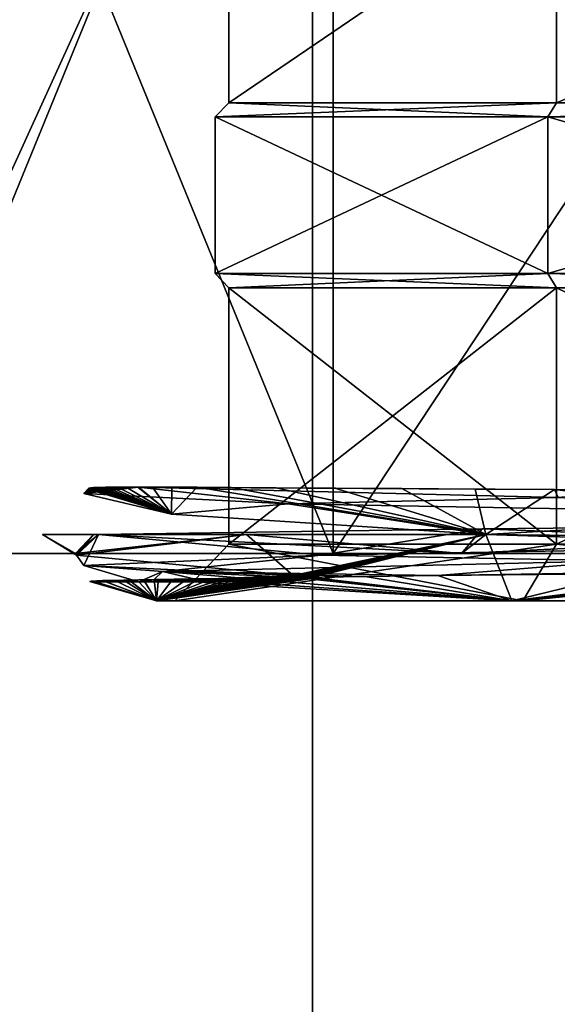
# Model space of a CAD drawing. Header units: millimetres. Extents: x -284 to 78, y 0 to 199.
# Tile 3 of 122: x -261.24 to -255.57, y 20.75 to 31.12. Entities that reach past the tile are written whole.
import ezdxf

# ---------------------------------------------------------------- set-up
doc = ezdxf.new("R2010")
doc.units = ezdxf.units.MM
doc.header["$LTSCALE"] = 65.185185
for name, color, linetype in [('364', 7, 'CONTINUOUS'), ('367', 7, 'CONTINUOUS'), ('371', 7, 'CONTINUOUS'), ('373', 7, 'CONTINUOUS'), ('378', 7, 'CONTINUOUS'), ('381', 7, 'CONTINUOUS'), ('385', 7, 'CONTINUOUS'), ('459', 7, 'CONTINUOUS'), ('460', 7, 'CONTINUOUS'), ('461', 7, 'CONTINUOUS'), ('462', 7, 'CONTINUOUS'), ('464', 7, 'CONTINUOUS'), ('466', 7, 'CONTINUOUS'), ('469', 7, 'CONTINUOUS'), ('470', 7, 'CONTINUOUS'), ('471', 7, 'CONTINUOUS')]:
    doc.layers.add(name, color=color, linetype=linetype)

msp = doc.modelspace()

# ---------------------------------------------------------------- linework, layer by layer
at = {"layer": '364', "linetype": 'CONTINUOUS'}
for points in [[(-258.2, 5.5, -32.481), (-273.688, 5.5, -23.688), (-266.75, 38.5, -29.012), (-258.2, 5.5, -32.481)], [(-272.635, 5.5, 24.696), (-256.778, 5.5, 32.807), (-266.75, 38.5, 29.012), (-272.635, 5.5, 24.696)], [(-250, 38.5, -33.5), (-258.2, 5.5, -32.481), (-266.75, 38.5, -29.012), (-250, 38.5, -33.5)], [(-266.75, 38.5, 29.012), (-256.778, 5.5, 32.807), (-250, 38.5, 33.5), (-266.75, 38.5, 29.012)], [(-240.394, 5.5, -32.093), (-258.2, 5.5, -32.481), (-250, 38.5, -33.5), (-240.394, 5.5, -32.093)], [(-256.778, 5.5, 32.807), (-239.006, 5.5, 31.645), (-250, 38.5, 33.5), (-256.778, 5.5, 32.807)]]:
    msp.add_3dface(points, dxfattribs=at)
at = {"layer": '367', "linetype": 'CONTINUOUS'}
for points in [[(-262.839, 25.5, -4.172), (-257.935, 25.5, -10.922), (-260.652, 25.5, -3.461), (-262.839, 25.5, -4.172)], [(-262.839, 25.5, 4.172), (-262.839, 25.5, -4.172), (-260.652, 25.5, -3.461), (-262.839, 25.5, 4.172)], [(-257.935, 25.5, 10.922), (-262.839, 25.5, 4.172), (-260.652, 25.5, 3.461), (-257.935, 25.5, 10.922)], [(-260.652, 25.5, 3.461), (-262.839, 25.5, 4.172), (-260.652, 25.5, -3.461), (-260.652, 25.5, 3.461)], [(-260.652, 25.5, -3.461), (-257.935, 25.5, -10.922), (-256.583, 25.5, -9.061), (-260.652, 25.5, -3.461)], [(-256.583, 25.5, 9.061), (-257.935, 25.5, 10.922), (-260.652, 25.5, 3.461), (-256.583, 25.5, 9.061)], [(-257.935, 25.5, -10.922), (-250, 25.5, -13.5), (-256.583, 25.5, -9.061), (-257.935, 25.5, -10.922)], [(-250, 25.5, 13.5), (-257.935, 25.5, 10.922), (-250, 25.5, 11.2), (-250, 25.5, 13.5)], [(-250, 25.5, 11.2), (-257.935, 25.5, 10.922), (-256.583, 25.5, 9.061), (-250, 25.5, 11.2)], [(-256.583, 25.5, -9.061), (-250, 25.5, -13.5), (-250, 25.5, -11.2), (-256.583, 25.5, -9.061)]]:
    msp.add_3dface(points, dxfattribs=at)
at = {"layer": '371', "linetype": 'CONTINUOUS'}
for points in [[(-260.562, 26.133, 0.32), (-259.639, 25.916, -4.834), (-260.519, 26.177, 0.292), (-260.562, 26.133, 0.32)], [(-260.519, 26.181, 0.109), (-259.639, 25.916, -4.834), (-260.518, 26.182, 0.051), (-260.519, 26.181, 0.109)], [(-260.519, 26.18, 0.162), (-259.639, 25.916, -4.834), (-260.519, 26.181, 0.109), (-260.519, 26.18, 0.162)], [(-260.519, 26.179, 0.209), (-259.639, 25.916, -4.834), (-260.519, 26.18, 0.162), (-260.519, 26.179, 0.209)], [(-260.519, 26.178, 0.252), (-259.639, 25.916, -4.834), (-260.519, 26.179, 0.209), (-260.519, 26.178, 0.252)], [(-260.519, 26.177, 0.292), (-259.639, 25.916, -4.834), (-260.519, 26.178, 0.252), (-260.519, 26.177, 0.292)], [(-260.518, 26.182, 0.051), (-259.639, 25.916, -4.834), (-260.517, 26.183, -0.013), (-260.518, 26.182, 0.051)], [(-260.517, 26.183, -0.013), (-259.639, 25.916, -4.834), (-260.515, 26.184, -0.084), (-260.517, 26.183, -0.013)], [(-260.515, 26.184, -0.084), (-259.639, 25.916, -4.834), (-260.513, 26.185, -0.162), (-260.515, 26.184, -0.084)], [(-260.513, 26.185, -0.162), (-259.639, 25.916, -4.834), (-260.51, 26.187, -0.249), (-260.513, 26.185, -0.162)], [(-260.51, 26.187, -0.249), (-259.639, 25.916, -4.834), (-260.507, 26.188, -0.345), (-260.51, 26.187, -0.249)], [(-260.507, 26.188, -0.345), (-259.639, 25.916, -4.834), (-260.501, 26.189, -0.451), (-260.507, 26.188, -0.345)], [(-260.501, 26.189, -0.451), (-259.639, 25.916, -4.834), (-260.494, 26.19, -0.569), (-260.501, 26.189, -0.451)], [(-260.494, 26.19, -0.569), (-259.639, 25.916, -4.834), (-260.485, 26.191, -0.7), (-260.494, 26.19, -0.569)], [(-260.485, 26.191, -0.7), (-259.639, 25.916, -4.834), (-260.473, 26.193, -0.846), (-260.485, 26.191, -0.7)], [(-260.473, 26.193, -0.846), (-259.639, 25.916, -4.834), (-260.458, 26.194, -1.008), (-260.473, 26.193, -0.846)], [(-260.458, 26.194, -1.008), (-259.639, 25.916, -4.834), (-260.438, 26.195, -1.188), (-260.458, 26.194, -1.008)], [(-260.438, 26.195, -1.188), (-259.639, 25.916, -4.834), (-260.412, 26.196, -1.389), (-260.438, 26.195, -1.188)], [(-260.412, 26.196, -1.389), (-259.639, 25.916, -4.834), (-260.378, 26.197, -1.613), (-260.412, 26.196, -1.389)], [(-260.378, 26.197, -1.613), (-259.639, 25.916, -4.834), (-260.335, 26.198, -1.864), (-260.378, 26.197, -1.613)], [(-260.335, 26.198, -1.864), (-259.639, 25.916, -4.834), (-260.28, 26.199, -2.146), (-260.335, 26.198, -1.864)], [(-260.28, 26.199, -2.146), (-259.639, 25.916, -4.834), (-260.208, 26.199, -2.461), (-260.28, 26.199, -2.146)], [(-260.208, 26.199, -2.461), (-259.639, 25.916, -4.834), (-260.116, 26.2, -2.816), (-260.208, 26.199, -2.461)], [(-260.116, 26.2, -2.816), (-259.639, 25.916, -4.834), (-259.996, 26.2, -3.215), (-260.116, 26.2, -2.816)], [(-259.996, 26.2, -3.215), (-259.639, 25.916, -4.834), (-259.986, 26.2, -3.244), (-259.996, 26.2, -3.215)], [(-259.986, 26.2, -3.244), (-259.639, 25.916, -4.834), (-259.84, 26.2, -3.665), (-259.986, 26.2, -3.244)], [(-259.84, 26.2, -3.665), (-259.639, 25.916, -4.834), (-259.636, 26.199, -4.173), (-259.84, 26.2, -3.665)], [(-259.636, 26.199, -4.173), (-259.639, 25.916, -4.834), (-259.368, 26.198, -4.748), (-259.636, 26.199, -4.173)], [(-259.639, 25.916, -4.834), (-256.327, 25.7, -8.998), (-259.368, 26.198, -4.748), (-259.639, 25.916, -4.834)], [(-259.368, 26.198, -4.748), (-256.327, 25.7, -8.998), (-259.012, 26.196, -5.396), (-259.368, 26.198, -4.748)], [(-259.012, 26.196, -5.396), (-256.327, 25.7, -8.998), (-258.535, 26.193, -6.128), (-259.012, 26.196, -5.396)], [(-258.535, 26.193, -6.128), (-256.327, 25.7, -8.998), (-257.92, 26.189, -6.91), (-258.535, 26.193, -6.128)], [(-257.92, 26.189, -6.91), (-256.327, 25.7, -8.998), (-257.213, 26.184, -7.652), (-257.92, 26.189, -6.91)], [(-257.213, 26.184, -7.652), (-256.327, 25.7, -8.998), (-256.439, 26.179, -8.321), (-257.213, 26.184, -7.652)], [(-256.439, 26.179, -8.321), (-256.327, 25.7, -8.998), (-255.603, 26.173, -8.912), (-256.439, 26.179, -8.321)], [(-256.327, 25.7, -8.998), (-250, 25.5, -11.2), (-255.603, 26.173, -8.912), (-256.327, 25.7, -8.998)], [(-255.603, 26.173, -8.912), (-250, 25.5, -11.2), (-254.714, 26.166, -9.42), (-255.603, 26.173, -8.912)], [(-256.367, 25.76, 8.896), (-256.583, 25.5, 9.061), (-260.408, 25.7, 3.561), (-256.367, 25.76, 8.896)], [(-250, 25.5, 11.2), (-256.583, 25.5, 9.061), (-250, 25.821, 10.879), (-250, 25.5, 11.2)], [(-250, 25.821, 10.879), (-256.583, 25.5, 9.061), (-256.367, 25.76, 8.896), (-250, 25.821, 10.879)], [(-260.652, 25.5, 3.461), (-260.652, 25.5, -3.461), (-261, 25.7, 0.085), (-260.652, 25.5, 3.461)], [(-260.408, 25.7, 3.561), (-260.652, 25.5, 3.461), (-261, 25.7, 0.085), (-260.408, 25.7, 3.561)], [(-261, 25.7, 0.085), (-260.652, 25.5, -3.461), (-260.462, 25.7, -3.399), (-261, 25.7, 0.085)], [(-256.583, 25.5, 9.061), (-260.652, 25.5, 3.461), (-260.408, 25.7, 3.561), (-256.583, 25.5, 9.061)], [(-260.652, 25.5, -3.461), (-256.583, 25.5, -9.061), (-258.849, 25.7, -6.534), (-260.652, 25.5, -3.461)], [(-260.462, 25.7, -3.399), (-260.652, 25.5, -3.461), (-258.849, 25.7, -6.534), (-260.462, 25.7, -3.399)], [(-256.583, 25.5, -9.061), (-256.327, 25.7, -8.998), (-258.849, 25.7, -6.534), (-256.583, 25.5, -9.061)], [(-256.583, 25.5, -9.061), (-250, 25.5, -11.2), (-256.327, 25.7, -8.998), (-256.583, 25.5, -9.061)]]:
    msp.add_3dface(points, dxfattribs=at)
at = {"layer": '373', "linetype": 'CONTINUOUS'}
for points in [[(-257.935, 25.5, -10.922), (-262.839, 25.5, -4.172), (-257.935, 37.5, -10.922), (-257.935, 25.5, -10.922)], [(-257.935, 37.5, -10.922), (-262.839, 25.5, -4.172), (-262.839, 37.5, -4.172), (-257.935, 37.5, -10.922)], [(-262.839, 25.5, 4.172), (-257.935, 25.5, 10.922), (-262.839, 37.5, 4.172), (-262.839, 25.5, 4.172)], [(-262.839, 37.5, 4.172), (-257.935, 25.5, 10.922), (-257.935, 37.5, 10.922), (-262.839, 37.5, 4.172)], [(-250, 25.5, -13.5), (-257.935, 25.5, -10.922), (-250, 37.5, -13.5), (-250, 25.5, -13.5)], [(-250, 37.5, -13.5), (-257.935, 25.5, -10.922), (-257.935, 37.5, -10.922), (-250, 37.5, -13.5)], [(-257.935, 25.5, 10.922), (-250, 25.5, 13.5), (-257.935, 37.5, 10.922), (-257.935, 25.5, 10.922)], [(-257.935, 37.5, 10.922), (-250, 25.5, 13.5), (-250, 37.5, 13.5), (-257.935, 37.5, 10.922)]]:
    msp.add_3dface(points, dxfattribs=at)
at = {"layer": '378', "linetype": 'CONTINUOUS'}
for points in [[(-258.154, 5.5, 30.426), (-272.274, 5.5, 22.273), (-258.154, 36.5, 30.426), (-258.154, 5.5, 30.426)], [(-272.274, 5.5, 22.273), (-272.274, 36.5, 22.273), (-258.154, 36.5, 30.426), (-272.274, 5.5, 22.273)], [(-272.274, 5.5, -22.274), (-258.153, 5.5, -30.426), (-272.274, 36.5, -22.274), (-272.274, 5.5, -22.274)], [(-258.153, 5.5, -30.426), (-258.153, 36.5, -30.427), (-272.274, 36.5, -22.274), (-258.153, 5.5, -30.426)], [(-241.849, 5.5, 30.427), (-258.154, 5.5, 30.426), (-241.849, 36.5, 30.427), (-241.849, 5.5, 30.427)], [(-258.154, 5.5, 30.426), (-258.154, 36.5, 30.426), (-241.849, 36.5, 30.427), (-258.154, 5.5, 30.426)], [(-258.153, 5.5, -30.426), (-241.848, 5.5, -30.427), (-258.153, 36.5, -30.427), (-258.153, 5.5, -30.426)], [(-241.848, 5.5, -30.427), (-241.848, 36.5, -30.427), (-258.153, 36.5, -30.427), (-241.848, 5.5, -30.427)]]:
    msp.add_3dface(points, dxfattribs=at)
at = {"layer": '381', "linetype": 'CONTINUOUS'}
for points in [[(-259.796, 25, -3.183), (-256.054, 25, -8.333), (-259.606, 25, -3.121), (-259.796, 25, -3.183)], [(-259.796, 25, 3.183), (-259.796, 25, -3.183), (-259.606, 25, -3.121), (-259.796, 25, 3.183)], [(-256.054, 25, 8.333), (-259.796, 25, 3.183), (-259.606, 25, 3.121), (-256.054, 25, 8.333)], [(-259.606, 25, 3.121), (-259.796, 25, 3.183), (-259.606, 25, -3.121), (-259.606, 25, 3.121)], [(-259.606, 25, -3.121), (-256.054, 25, -8.333), (-255.937, 25, -8.171), (-259.606, 25, -3.121)], [(-255.937, 25, 8.171), (-256.054, 25, 8.333), (-259.606, 25, 3.121), (-255.937, 25, 8.171)], [(-250, 25, 10.3), (-256.054, 25, 8.333), (-250, 25, 10.1), (-250, 25, 10.3)], [(-256.054, 25, -8.333), (-250, 25, -10.3), (-255.937, 25, -8.171), (-256.054, 25, -8.333)], [(-250, 25, 10.1), (-256.054, 25, 8.333), (-255.937, 25, 8.171), (-250, 25, 10.1)], [(-255.937, 25, -8.171), (-250, 25, -10.3), (-250, 25, -10.1), (-255.937, 25, -8.171)]]:
    msp.add_3dface(points, dxfattribs=at)
at = {"layer": '385', "linetype": 'CONTINUOUS'}
for points in [[(-259.035, 28.3, 2.936), (-255.584, 28.3, 7.686), (-259.035, 25.6, 2.936), (-259.035, 28.3, 2.936)], [(-259.035, 25.6, 2.936), (-255.584, 28.3, 7.686), (-255.584, 25.6, 7.686), (-259.035, 25.6, 2.936)], [(-259.035, 28.3, -2.936), (-259.035, 28.3, 2.936), (-259.035, 25.6, -2.936), (-259.035, 28.3, -2.936)], [(-259.035, 25.6, -2.936), (-259.035, 28.3, 2.936), (-259.035, 25.6, 2.936), (-259.035, 25.6, -2.936)], [(-255.584, 28.3, -7.686), (-259.035, 28.3, -2.936), (-255.584, 25.6, -7.686), (-255.584, 28.3, -7.686)], [(-255.584, 25.6, -7.686), (-259.035, 28.3, -2.936), (-259.035, 25.6, -2.936), (-255.584, 25.6, -7.686)], [(-250, 25.6, -9.5), (-250, 28.3, -9.5), (-255.584, 28.3, -7.686), (-250, 25.6, -9.5)], [(-250, 25.6, -9.5), (-255.584, 28.3, -7.686), (-255.584, 25.6, -7.686), (-250, 25.6, -9.5)], [(-250, 28.3, 9.5), (-250, 25.6, 9.5), (-255.584, 25.6, 7.686), (-250, 28.3, 9.5)], [(-255.584, 28.3, 7.686), (-250, 28.3, 9.5), (-255.584, 25.6, 7.686), (-255.584, 28.3, 7.686)]]:
    msp.add_3dface(points, dxfattribs=at)
at = {"layer": '459', "linetype": 'CONTINUOUS'}
for points in [[(-259.035, 28.3, 2.936), (-259.035, 28.3, -2.936), (-259.178, 28.45, 2.982), (-259.035, 28.3, 2.936)], [(-255.672, 28.45, 7.807), (-259.035, 28.3, 2.936), (-259.178, 28.45, 2.982), (-255.672, 28.45, 7.807)], [(-259.035, 28.3, -2.936), (-255.584, 28.3, -7.686), (-259.178, 28.45, -2.982), (-259.035, 28.3, -2.936)], [(-259.178, 28.45, 2.982), (-259.035, 28.3, -2.936), (-259.178, 28.45, -2.982), (-259.178, 28.45, 2.982)], [(-259.178, 28.45, -2.982), (-255.584, 28.3, -7.686), (-255.672, 28.45, -7.807), (-259.178, 28.45, -2.982)], [(-255.584, 28.3, 7.686), (-259.035, 28.3, 2.936), (-255.672, 28.45, 7.807), (-255.584, 28.3, 7.686)], [(-255.584, 28.3, -7.686), (-250, 28.3, -9.5), (-255.672, 28.45, -7.807), (-255.584, 28.3, -7.686)], [(-250, 28.3, -9.5), (-250, 28.45, -9.65), (-255.672, 28.45, -7.807), (-250, 28.3, -9.5)], [(-250, 28.45, 9.65), (-255.584, 28.3, 7.686), (-255.672, 28.45, 7.807), (-250, 28.45, 9.65)], [(-250, 28.3, 9.5), (-255.584, 28.3, 7.686), (-250, 28.45, 9.65), (-250, 28.3, 9.5)]]:
    msp.add_3dface(points, dxfattribs=at)
at = {"layer": '460', "linetype": 'CONTINUOUS'}
for points in [[(-255.672, 28.45, 7.807), (-259.178, 28.45, 2.982), (-255.672, 30.1, 7.807), (-255.672, 28.45, 7.807)], [(-259.178, 28.45, 2.982), (-259.178, 28.45, -2.982), (-259.178, 30.1, 2.982), (-259.178, 28.45, 2.982)], [(-255.672, 30.1, 7.807), (-259.178, 28.45, 2.982), (-259.178, 30.1, 2.982), (-255.672, 30.1, 7.807)], [(-259.178, 28.45, -2.982), (-255.672, 28.45, -7.807), (-259.178, 30.1, -2.982), (-259.178, 28.45, -2.982)], [(-259.178, 30.1, 2.982), (-259.178, 28.45, -2.982), (-259.178, 30.1, -2.982), (-259.178, 30.1, 2.982)], [(-259.178, 30.1, -2.982), (-255.672, 28.45, -7.807), (-255.672, 30.1, -7.807), (-259.178, 30.1, -2.982)], [(-250, 28.45, -9.65), (-250, 30.1, -9.65), (-255.672, 30.1, -7.807), (-250, 28.45, -9.65)], [(-255.672, 28.45, -7.807), (-250, 28.45, -9.65), (-255.672, 30.1, -7.807), (-255.672, 28.45, -7.807)], [(-250, 30.1, 9.65), (-250, 28.45, 9.65), (-255.672, 28.45, 7.807), (-250, 30.1, 9.65)], [(-250, 30.1, 9.65), (-255.672, 28.45, 7.807), (-255.672, 30.1, 7.807), (-250, 30.1, 9.65)]]:
    msp.add_3dface(points, dxfattribs=at)
at = {"layer": '461', "linetype": 'CONTINUOUS'}
for points in [[(-255.672, 30.1, 7.807), (-259.178, 30.1, 2.982), (-255.584, 30.25, 7.686), (-255.672, 30.1, 7.807)], [(-259.178, 30.1, 2.982), (-259.178, 30.1, -2.982), (-259.035, 30.25, 2.936), (-259.178, 30.1, 2.982)], [(-255.584, 30.25, 7.686), (-259.178, 30.1, 2.982), (-259.035, 30.25, 2.936), (-255.584, 30.25, 7.686)], [(-259.178, 30.1, -2.982), (-255.672, 30.1, -7.807), (-259.035, 30.25, -2.936), (-259.178, 30.1, -2.982)], [(-259.035, 30.25, 2.936), (-259.178, 30.1, -2.982), (-259.035, 30.25, -2.936), (-259.035, 30.25, 2.936)], [(-259.035, 30.25, -2.936), (-255.672, 30.1, -7.807), (-255.584, 30.25, -7.686), (-259.035, 30.25, -2.936)], [(-255.672, 30.1, -7.807), (-250, 30.1, -9.65), (-255.584, 30.25, -7.686), (-255.672, 30.1, -7.807)], [(-250, 30.25, 9.5), (-250, 30.1, 9.65), (-255.672, 30.1, 7.807), (-250, 30.25, 9.5)], [(-250, 30.25, 9.5), (-255.672, 30.1, 7.807), (-255.584, 30.25, 7.686), (-250, 30.25, 9.5)], [(-250, 30.1, -9.65), (-250, 30.25, -9.5), (-255.584, 30.25, -7.686), (-250, 30.1, -9.65)]]:
    msp.add_3dface(points, dxfattribs=at)
at = {"layer": '462', "linetype": 'CONTINUOUS'}
for points in [[(-255.584, 30.25, 7.686), (-259.035, 30.25, 2.936), (-255.584, 32.6, 7.686), (-255.584, 30.25, 7.686)], [(-259.035, 30.25, 2.936), (-259.035, 30.25, -2.936), (-259.035, 32.6, 2.936), (-259.035, 30.25, 2.936)], [(-255.584, 32.6, 7.686), (-259.035, 30.25, 2.936), (-259.035, 32.6, 2.936), (-255.584, 32.6, 7.686)], [(-259.035, 30.25, -2.936), (-255.584, 30.25, -7.686), (-255.584, 32.6, -7.686), (-259.035, 30.25, -2.936)], [(-259.035, 32.6, 2.936), (-259.035, 30.25, -2.936), (-259.035, 32.6, -2.936), (-259.035, 32.6, 2.936)], [(-259.035, 32.6, -2.936), (-259.035, 30.25, -2.936), (-255.584, 32.6, -7.686), (-259.035, 32.6, -2.936)], [(-250, 30.25, -9.5), (-250, 32.6, -9.5), (-255.584, 32.6, -7.686), (-250, 30.25, -9.5)], [(-255.584, 30.25, -7.686), (-250, 30.25, -9.5), (-255.584, 32.6, -7.686), (-255.584, 30.25, -7.686)], [(-250, 32.6, 9.5), (-250, 30.25, 9.5), (-255.584, 30.25, 7.686), (-250, 32.6, 9.5)], [(-250, 32.6, 9.5), (-255.584, 30.25, 7.686), (-255.584, 32.6, 7.686), (-250, 32.6, 9.5)]]:
    msp.add_3dface(points, dxfattribs=at)
at = {"layer": '464', "linetype": 'CONTINUOUS'}
for points in [[(-260.408, 25.7, 3.561), (-261, 25.7, 0.085), (-260.64, 25.484, -1.753), (-260.408, 25.7, 3.561)], [(-261, 25.7, 0.085), (-260.462, 25.7, -3.399), (-260.64, 25.484, -1.753), (-261, 25.7, 0.085)], [(-260.462, 25.7, -3.399), (-258.849, 25.7, -6.534), (-260.64, 25.484, -1.753), (-260.462, 25.7, -3.399)], [(-260.64, 25.484, -1.753), (-258.849, 25.7, -6.534), (-258.357, 25.267, -6.467), (-260.64, 25.484, -1.753)], [(-258.849, 25.7, -6.534), (-256.327, 25.7, -8.998), (-258.357, 25.267, -6.467), (-258.849, 25.7, -6.534)], [(-258.357, 25.267, -6.467), (-256.327, 25.7, -8.998), (-258.334, 25.265, -6.493), (-258.357, 25.267, -6.467)], [(-258.334, 25.265, -6.493), (-256.327, 25.7, -8.998), (-258.314, 25.264, -6.517), (-258.334, 25.265, -6.493)], [(-258.314, 25.264, -6.517), (-256.327, 25.7, -8.998), (-258.296, 25.262, -6.538), (-258.314, 25.264, -6.517)], [(-258.296, 25.262, -6.538), (-256.327, 25.7, -8.998), (-258.279, 25.261, -6.557), (-258.296, 25.262, -6.538)], [(-258.279, 25.261, -6.557), (-256.327, 25.7, -8.998), (-258.264, 25.26, -6.574), (-258.279, 25.261, -6.557)], [(-258.264, 25.26, -6.574), (-256.327, 25.7, -8.998), (-258.25, 25.259, -6.59), (-258.264, 25.26, -6.574)], [(-258.25, 25.259, -6.59), (-256.327, 25.7, -8.998), (-258.238, 25.258, -6.604), (-258.25, 25.259, -6.59)], [(-258.238, 25.258, -6.604), (-256.327, 25.7, -8.998), (-258.226, 25.257, -6.616), (-258.238, 25.258, -6.604)], [(-258.226, 25.257, -6.616), (-256.327, 25.7, -8.998), (-258.216, 25.256, -6.627), (-258.226, 25.257, -6.616)], [(-258.216, 25.256, -6.627), (-256.327, 25.7, -8.998), (-258.206, 25.254, -6.637), (-258.216, 25.256, -6.627)], [(-258.206, 25.254, -6.637), (-256.327, 25.7, -8.998), (-258.198, 25.253, -6.646), (-258.206, 25.254, -6.637)], [(-258.198, 25.253, -6.646), (-256.327, 25.7, -8.998), (-258.19, 25.253, -6.654), (-258.198, 25.253, -6.646)], [(-258.19, 25.253, -6.654), (-256.327, 25.7, -8.998), (-258.183, 25.252, -6.661), (-258.19, 25.253, -6.654)], [(-258.183, 25.252, -6.661), (-256.327, 25.7, -8.998), (-258.177, 25.251, -6.668), (-258.183, 25.252, -6.661)], [(-258.177, 25.251, -6.668), (-256.327, 25.7, -8.998), (-258.171, 25.25, -6.673), (-258.177, 25.251, -6.668)], [(-258.171, 25.25, -6.673), (-256.327, 25.7, -8.998), (-258.165, 25.249, -6.678), (-258.171, 25.25, -6.673)], [(-258.165, 25.249, -6.678), (-256.327, 25.7, -8.998), (-258.16, 25.247, -6.683), (-258.165, 25.249, -6.678)], [(-258.16, 25.247, -6.683), (-256.327, 25.7, -8.998), (-258.156, 25.246, -6.686), (-258.16, 25.247, -6.683)], [(-256.327, 25.7, -8.998), (-256.054, 25, -8.333), (-258.156, 25.246, -6.686), (-256.327, 25.7, -8.998)], [(-256.054, 25, -8.333), (-256.327, 25.7, -8.998), (-253.31, 25.67, -10.459), (-256.054, 25, -8.333)], [(-250, 25.64, -10.94), (-256.054, 25, -8.333), (-253.31, 25.67, -10.459), (-250, 25.64, -10.94)], [(-250, 25, -10.3), (-256.054, 25, -8.333), (-250, 25.64, -10.94), (-250, 25, -10.3)], [(-260.486, 25.21, 0.704), (-259.796, 25, 3.183), (-260.368, 25.215, 1.751), (-260.486, 25.21, 0.704)], [(-260.368, 25.215, 1.751), (-259.796, 25, 3.183), (-260.146, 25.22, 2.779), (-260.368, 25.215, 1.751)], [(-260.146, 25.22, 2.779), (-259.796, 25, 3.183), (-259.824, 25.226, 3.781), (-260.146, 25.22, 2.779)], [(-259.824, 25.226, 3.781), (-256.054, 25, 8.333), (-259.403, 25.233, 4.746), (-259.824, 25.226, 3.781)], [(-259.796, 25, 3.183), (-256.054, 25, 8.333), (-259.824, 25.226, 3.781), (-259.796, 25, 3.183)], [(-256.054, 25, -8.333), (-259.796, 25, -3.183), (-258.197, 25.232, -6.614), (-256.054, 25, -8.333)], [(-258.197, 25.232, -6.614), (-259.796, 25, -3.183), (-258.205, 25.231, -6.602), (-258.197, 25.232, -6.614)], [(-258.205, 25.231, -6.602), (-259.796, 25, -3.183), (-258.215, 25.231, -6.589), (-258.205, 25.231, -6.602)], [(-258.215, 25.231, -6.589), (-259.796, 25, -3.183), (-258.225, 25.23, -6.574), (-258.215, 25.231, -6.589)], [(-258.225, 25.23, -6.574), (-259.796, 25, -3.183), (-258.237, 25.229, -6.558), (-258.225, 25.23, -6.574)], [(-258.237, 25.229, -6.558), (-259.796, 25, -3.183), (-258.25, 25.228, -6.54), (-258.237, 25.229, -6.558)], [(-258.25, 25.228, -6.54), (-259.796, 25, -3.183), (-258.265, 25.227, -6.52), (-258.25, 25.228, -6.54)], [(-258.265, 25.227, -6.52), (-259.796, 25, -3.183), (-258.28, 25.226, -6.499), (-258.265, 25.227, -6.52)], [(-258.28, 25.226, -6.499), (-259.796, 25, -3.183), (-258.298, 25.225, -6.475), (-258.28, 25.226, -6.499)], [(-258.298, 25.225, -6.475), (-259.796, 25, -3.183), (-258.318, 25.224, -6.448), (-258.298, 25.225, -6.475)], [(-258.318, 25.224, -6.448), (-259.796, 25, -3.183), (-258.339, 25.223, -6.419), (-258.318, 25.224, -6.448)], [(-258.339, 25.223, -6.419), (-259.796, 25, -3.183), (-258.363, 25.222, -6.386), (-258.339, 25.223, -6.419)], [(-258.363, 25.222, -6.386), (-259.796, 25, -3.183), (-258.389, 25.221, -6.35), (-258.363, 25.222, -6.386)], [(-258.389, 25.221, -6.35), (-259.796, 25, -3.183), (-258.418, 25.22, -6.31), (-258.389, 25.221, -6.35)], [(-258.418, 25.22, -6.31), (-259.796, 25, -3.183), (-258.449, 25.219, -6.266), (-258.418, 25.22, -6.31)], [(-258.449, 25.219, -6.266), (-259.796, 25, -3.183), (-258.484, 25.218, -6.216), (-258.449, 25.219, -6.266)], [(-258.484, 25.218, -6.216), (-259.796, 25, -3.183), (-258.522, 25.217, -6.162), (-258.484, 25.218, -6.216)], [(-258.522, 25.217, -6.162), (-259.796, 25, -3.183), (-258.565, 25.215, -6.101), (-258.522, 25.217, -6.162)], [(-258.565, 25.215, -6.101), (-259.796, 25, -3.183), (-258.611, 25.214, -6.033), (-258.565, 25.215, -6.101)], [(-258.611, 25.214, -6.033), (-259.796, 25, -3.183), (-258.662, 25.213, -5.958), (-258.611, 25.214, -6.033)], [(-258.662, 25.213, -5.958), (-259.796, 25, -3.183), (-258.718, 25.212, -5.873), (-258.662, 25.213, -5.958)], [(-258.718, 25.212, -5.873), (-259.796, 25, -3.183), (-258.779, 25.211, -5.779), (-258.718, 25.212, -5.873)], [(-259.403, 25.233, 4.746), (-256.054, 25, 8.333), (-258.888, 25.241, 5.666), (-259.403, 25.233, 4.746)], [(-258.888, 25.241, 5.666), (-256.054, 25, 8.333), (-258.285, 25.249, 6.53), (-258.888, 25.241, 5.666)], [(-258.285, 25.249, 6.53), (-256.054, 25, 8.333), (-257.597, 25.257, 7.33), (-258.285, 25.249, 6.53)], [(-258.189, 25.233, -6.625), (-256.054, 25, -8.333), (-258.197, 25.232, -6.614), (-258.189, 25.233, -6.625)], [(-258.182, 25.234, -6.634), (-256.054, 25, -8.333), (-258.189, 25.233, -6.625), (-258.182, 25.234, -6.634)], [(-258.176, 25.235, -6.643), (-256.054, 25, -8.333), (-258.182, 25.234, -6.634), (-258.176, 25.235, -6.643)], [(-258.171, 25.236, -6.651), (-256.054, 25, -8.333), (-258.176, 25.235, -6.643), (-258.171, 25.236, -6.651)], [(-258.166, 25.236, -6.659), (-256.054, 25, -8.333), (-258.171, 25.236, -6.651), (-258.166, 25.236, -6.659)], [(-258.161, 25.237, -6.665), (-256.054, 25, -8.333), (-258.166, 25.236, -6.659), (-258.161, 25.237, -6.665)], [(-258.158, 25.238, -6.671), (-256.054, 25, -8.333), (-258.161, 25.237, -6.665), (-258.158, 25.238, -6.671)], [(-258.154, 25.239, -6.677), (-256.054, 25, -8.333), (-258.158, 25.238, -6.671), (-258.154, 25.239, -6.677)], [(-258.156, 25.246, -6.686), (-256.054, 25, -8.333), (-258.15, 25.242, -6.686), (-258.156, 25.246, -6.686)], [(-258.15, 25.242, -6.686), (-256.054, 25, -8.333), (-258.154, 25.239, -6.677), (-258.15, 25.242, -6.686)], [(-257.597, 25.257, 7.33), (-256.054, 25, 8.333), (-256.833, 25.267, 8.06), (-257.597, 25.257, 7.33)], [(-256.833, 25.267, 8.06), (-256.054, 25, 8.333), (-253.65, 25.301, 9.953), (-256.833, 25.267, 8.06)], [(-256.054, 25, 8.333), (-250, 25, 10.3), (-253.65, 25.301, 9.953), (-256.054, 25, 8.333)], [(-260.502, 25.206, -0.297), (-259.796, 25, 3.183), (-260.486, 25.21, 0.704), (-260.502, 25.206, -0.297)], [(-260.44, 25.203, -1.153), (-259.796, 25, 3.183), (-260.502, 25.206, -0.297), (-260.44, 25.203, -1.153)], [(-260.333, 25.201, -1.872), (-259.796, 25, 3.183), (-260.44, 25.203, -1.153), (-260.333, 25.201, -1.872)], [(-260.204, 25.201, -2.479), (-259.796, 25, 3.183), (-260.333, 25.201, -1.872), (-260.204, 25.201, -2.479)], [(-260.064, 25.2, -2.996), (-259.796, 25, 3.183), (-260.204, 25.201, -2.479), (-260.064, 25.2, -2.996)], [(-259.985, 25.2, -3.249), (-259.796, 25, 3.183), (-260.064, 25.2, -2.996), (-259.985, 25.2, -3.249)], [(-259.796, 25, -3.183), (-259.796, 25, 3.183), (-259.985, 25.2, -3.249), (-259.796, 25, -3.183)], [(-259.921, 25.2, -3.439), (-259.796, 25, -3.183), (-259.985, 25.2, -3.249), (-259.921, 25.2, -3.439)], [(-259.781, 25.2, -3.82), (-259.796, 25, -3.183), (-259.921, 25.2, -3.439), (-259.781, 25.2, -3.82)], [(-258.779, 25.211, -5.779), (-259.796, 25, -3.183), (-258.847, 25.209, -5.673), (-258.779, 25.211, -5.779)], [(-258.847, 25.209, -5.673), (-259.796, 25, -3.183), (-258.92, 25.208, -5.554), (-258.847, 25.209, -5.673)], [(-258.92, 25.208, -5.554), (-259.796, 25, -3.183), (-259.001, 25.207, -5.421), (-258.92, 25.208, -5.554)], [(-259.001, 25.207, -5.421), (-259.796, 25, -3.183), (-259.088, 25.206, -5.27), (-259.001, 25.207, -5.421)], [(-259.088, 25.206, -5.27), (-259.796, 25, -3.183), (-259.184, 25.205, -5.1), (-259.088, 25.206, -5.27)], [(-259.184, 25.205, -5.1), (-259.796, 25, -3.183), (-259.287, 25.204, -4.907), (-259.184, 25.205, -5.1)], [(-259.287, 25.204, -4.907), (-259.796, 25, -3.183), (-259.398, 25.203, -4.688), (-259.287, 25.204, -4.907)], [(-259.398, 25.203, -4.688), (-259.796, 25, -3.183), (-259.518, 25.202, -4.437), (-259.398, 25.203, -4.688)], [(-259.518, 25.202, -4.437), (-259.796, 25, -3.183), (-259.646, 25.201, -4.15), (-259.518, 25.202, -4.437)], [(-259.646, 25.201, -4.15), (-259.796, 25, -3.183), (-259.781, 25.2, -3.82), (-259.646, 25.201, -4.15)]]:
    msp.add_3dface(points, dxfattribs=at)
at = {"layer": '466', "linetype": 'CONTINUOUS'}
for points in [[(-255.937, 25, 8.171), (-259.606, 25, 3.121), (-255.584, 25.6, 7.686), (-255.937, 25, 8.171)], [(-259.606, 25, 3.121), (-259.606, 25, -3.121), (-259.035, 25.6, 2.936), (-259.606, 25, 3.121)], [(-259.606, 25, 3.121), (-259.035, 25.6, 2.936), (-255.584, 25.6, 7.686), (-259.606, 25, 3.121)], [(-259.606, 25, -3.121), (-255.937, 25, -8.171), (-259.035, 25.6, -2.936), (-259.606, 25, -3.121)], [(-259.606, 25, -3.121), (-259.035, 25.6, -2.936), (-259.035, 25.6, 2.936), (-259.606, 25, -3.121)], [(-255.937, 25, -8.171), (-255.584, 25.6, -7.686), (-259.035, 25.6, -2.936), (-255.937, 25, -8.171)], [(-250, 25, 10.1), (-255.937, 25, 8.171), (-250, 25.6, 9.5), (-250, 25, 10.1)], [(-250, 25.6, 9.5), (-255.937, 25, 8.171), (-255.584, 25.6, 7.686), (-250, 25.6, 9.5)], [(-255.937, 25, -8.171), (-250, 25, -10.1), (-255.584, 25.6, -7.686), (-255.937, 25, -8.171)], [(-250, 25, -10.1), (-250, 25.6, -9.5), (-255.584, 25.6, -7.686), (-250, 25, -10.1)]]:
    msp.add_3dface(points, dxfattribs=at)
at = {"layer": '469', "linetype": 'CONTINUOUS'}
for points in [[(-259.639, 25.916, -4.834), (-260.562, 26.133, 0.32), (-258.409, 26.025, -6.399), (-259.639, 25.916, -4.834)], [(-256.327, 25.7, -8.998), (-259.639, 25.916, -4.834), (-258.409, 26.025, -6.399), (-256.327, 25.7, -8.998)], [(-252.508, 25.917, -10.265), (-256.327, 25.7, -8.998), (-258.409, 26.025, -6.399), (-252.508, 25.917, -10.265)], [(-253.31, 25.67, -10.459), (-256.327, 25.7, -8.998), (-252.508, 25.917, -10.265), (-253.31, 25.67, -10.459)], [(-256.833, 25.267, 8.06), (-253.65, 25.301, 9.953), (-250.238, 25.375, 10.564), (-256.833, 25.267, 8.06)]]:
    msp.add_3dface(points, dxfattribs=at)
at = {"layer": '470', "linetype": 'CONTINUOUS'}
for points in [[(-256.367, 25.76, 8.896), (-260.408, 25.7, 3.561), (-258.062, 25.483, 6.83), (-256.367, 25.76, 8.896)], [(-251.966, 25.592, 10.382), (-256.367, 25.76, 8.896), (-258.062, 25.483, 6.83), (-251.966, 25.592, 10.382)], [(-250, 25.821, 10.879), (-256.367, 25.76, 8.896), (-251.966, 25.592, 10.382), (-250, 25.821, 10.879)], [(-260.408, 25.7, 3.561), (-260.64, 25.484, -1.753), (-260.564, 25.375, 0.234), (-260.408, 25.7, 3.561)], [(-258.062, 25.483, 6.83), (-260.408, 25.7, 3.561), (-260.564, 25.375, 0.234), (-258.062, 25.483, 6.83)], [(-260.64, 25.484, -1.753), (-258.357, 25.267, -6.467), (-260.564, 25.375, 0.234), (-260.64, 25.484, -1.753)]]:
    msp.add_3dface(points, dxfattribs=at)
at = {"layer": '471', "linetype": 'CONTINUOUS'}
for points in [[(-260.562, 26.133, 0.32), (-260.208, 26.199, -2.461), (-260.116, 26.2, -2.816), (-260.562, 26.133, 0.32)], [(-260.562, 26.133, 0.32), (-260.116, 26.2, -2.816), (-259.996, 26.2, -3.215), (-260.562, 26.133, 0.32)], [(-260.562, 26.133, 0.32), (-259.996, 26.2, -3.215), (-259.986, 26.2, -3.244), (-260.562, 26.133, 0.32)], [(-260.562, 26.133, 0.32), (-259.986, 26.2, -3.244), (-258.409, 26.025, -6.399), (-260.562, 26.133, 0.32)], [(-260.562, 26.133, 0.32), (-260.335, 26.198, -1.864), (-260.28, 26.199, -2.146), (-260.562, 26.133, 0.32)], [(-260.562, 26.133, 0.32), (-260.28, 26.199, -2.146), (-260.208, 26.199, -2.461), (-260.562, 26.133, 0.32)], [(-260.562, 26.133, 0.32), (-260.378, 26.197, -1.613), (-260.335, 26.198, -1.864), (-260.562, 26.133, 0.32)], [(-260.562, 26.133, 0.32), (-260.412, 26.196, -1.389), (-260.378, 26.197, -1.613), (-260.562, 26.133, 0.32)], [(-260.562, 26.133, 0.32), (-260.438, 26.195, -1.188), (-260.412, 26.196, -1.389), (-260.562, 26.133, 0.32)], [(-260.562, 26.133, 0.32), (-260.458, 26.194, -1.008), (-260.438, 26.195, -1.188), (-260.562, 26.133, 0.32)], [(-260.562, 26.133, 0.32), (-260.473, 26.193, -0.846), (-260.458, 26.194, -1.008), (-260.562, 26.133, 0.32)], [(-260.562, 26.133, 0.32), (-260.485, 26.191, -0.7), (-260.473, 26.193, -0.846), (-260.562, 26.133, 0.32)], [(-260.562, 26.133, 0.32), (-260.494, 26.19, -0.569), (-260.485, 26.191, -0.7), (-260.562, 26.133, 0.32)], [(-260.562, 26.133, 0.32), (-260.501, 26.189, -0.451), (-260.494, 26.19, -0.569), (-260.562, 26.133, 0.32)], [(-260.562, 26.133, 0.32), (-260.507, 26.188, -0.345), (-260.501, 26.189, -0.451), (-260.562, 26.133, 0.32)], [(-260.562, 26.133, 0.32), (-260.51, 26.187, -0.249), (-260.507, 26.188, -0.345), (-260.562, 26.133, 0.32)], [(-260.562, 26.133, 0.32), (-260.513, 26.185, -0.162), (-260.51, 26.187, -0.249), (-260.562, 26.133, 0.32)], [(-260.562, 26.133, 0.32), (-260.515, 26.184, -0.084), (-260.513, 26.185, -0.162), (-260.562, 26.133, 0.32)], [(-260.562, 26.133, 0.32), (-260.517, 26.183, -0.013), (-260.515, 26.184, -0.084), (-260.562, 26.133, 0.32)], [(-260.562, 26.133, 0.32), (-260.518, 26.182, 0.051), (-260.517, 26.183, -0.013), (-260.562, 26.133, 0.32)], [(-260.562, 26.133, 0.32), (-260.519, 26.181, 0.109), (-260.518, 26.182, 0.051), (-260.562, 26.133, 0.32)], [(-260.562, 26.133, 0.32), (-260.519, 26.18, 0.162), (-260.519, 26.181, 0.109), (-260.562, 26.133, 0.32)], [(-260.562, 26.133, 0.32), (-260.519, 26.179, 0.209), (-260.519, 26.18, 0.162), (-260.562, 26.133, 0.32)], [(-260.562, 26.133, 0.32), (-260.519, 26.178, 0.252), (-260.519, 26.179, 0.209), (-260.562, 26.133, 0.32)], [(-260.562, 26.133, 0.32), (-260.519, 26.177, 0.292), (-260.519, 26.178, 0.252), (-260.562, 26.133, 0.32)], [(-259.986, 26.2, -3.244), (-259.84, 26.2, -3.665), (-259.636, 26.199, -4.173), (-259.986, 26.2, -3.244)], [(-259.986, 26.2, -3.244), (-259.636, 26.199, -4.173), (-259.368, 26.198, -4.748), (-259.986, 26.2, -3.244)], [(-259.986, 26.2, -3.244), (-259.368, 26.198, -4.748), (-259.012, 26.196, -5.396), (-259.986, 26.2, -3.244)], [(-259.986, 26.2, -3.244), (-259.012, 26.196, -5.396), (-258.535, 26.193, -6.128), (-259.986, 26.2, -3.244)], [(-259.986, 26.2, -3.244), (-258.535, 26.193, -6.128), (-257.92, 26.189, -6.91), (-259.986, 26.2, -3.244)], [(-259.986, 26.2, -3.244), (-257.92, 26.189, -6.91), (-257.213, 26.184, -7.652), (-259.986, 26.2, -3.244)], [(-259.986, 26.2, -3.244), (-257.213, 26.184, -7.652), (-256.439, 26.179, -8.321), (-259.986, 26.2, -3.244)], [(-259.986, 26.2, -3.244), (-256.439, 26.179, -8.321), (-255.603, 26.173, -8.912), (-259.986, 26.2, -3.244)], [(-259.986, 26.2, -3.244), (-255.603, 26.173, -8.912), (-255.564, 26.089, -8.905), (-259.986, 26.2, -3.244)], [(-258.409, 26.025, -6.399), (-259.986, 26.2, -3.244), (-255.564, 26.089, -8.905), (-258.409, 26.025, -6.399)], [(-255.603, 26.173, -8.912), (-254.714, 26.166, -9.42), (-255.564, 26.089, -8.905), (-255.603, 26.173, -8.912)], [(-252.508, 25.917, -10.265), (-258.409, 26.025, -6.399), (-255.564, 26.089, -8.905), (-252.508, 25.917, -10.265)], [(-251.966, 25.592, 10.382), (-258.062, 25.483, 6.83), (-254.928, 25.422, 9.272), (-251.966, 25.592, 10.382)], [(-258.062, 25.483, 6.83), (-260.564, 25.375, 0.234), (-259.734, 25.311, 3.936), (-258.062, 25.483, 6.83)], [(-258.062, 25.483, 6.83), (-259.734, 25.311, 3.936), (-254.928, 25.422, 9.272), (-258.062, 25.483, 6.83)], [(-259.734, 25.311, 3.936), (-256.833, 25.267, 8.06), (-254.928, 25.422, 9.272), (-259.734, 25.311, 3.936)], [(-256.833, 25.267, 8.06), (-250.238, 25.375, 10.564), (-254.928, 25.422, 9.272), (-256.833, 25.267, 8.06)], [(-258.357, 25.267, -6.467), (-259.985, 25.2, -3.249), (-260.564, 25.375, 0.234), (-258.357, 25.267, -6.467)], [(-260.564, 25.375, 0.234), (-259.985, 25.2, -3.249), (-259.734, 25.311, 3.936), (-260.564, 25.375, 0.234)], [(-259.985, 25.2, -3.249), (-260.486, 25.21, 0.704), (-260.368, 25.215, 1.751), (-259.985, 25.2, -3.249)], [(-259.985, 25.2, -3.249), (-260.368, 25.215, 1.751), (-260.146, 25.22, 2.779), (-259.985, 25.2, -3.249)], [(-259.985, 25.2, -3.249), (-260.146, 25.22, 2.779), (-259.824, 25.226, 3.781), (-259.985, 25.2, -3.249)], [(-259.985, 25.2, -3.249), (-259.824, 25.226, 3.781), (-259.734, 25.311, 3.936), (-259.985, 25.2, -3.249)], [(-258.357, 25.267, -6.467), (-259.921, 25.2, -3.439), (-259.985, 25.2, -3.249), (-258.357, 25.267, -6.467)], [(-258.357, 25.267, -6.467), (-259.781, 25.2, -3.82), (-259.921, 25.2, -3.439), (-258.357, 25.267, -6.467)], [(-259.824, 25.226, 3.781), (-259.403, 25.233, 4.746), (-259.734, 25.311, 3.936), (-259.824, 25.226, 3.781)], [(-258.357, 25.267, -6.467), (-259.646, 25.201, -4.15), (-259.781, 25.2, -3.82), (-258.357, 25.267, -6.467)], [(-259.403, 25.233, 4.746), (-258.888, 25.241, 5.666), (-259.734, 25.311, 3.936), (-259.403, 25.233, 4.746)], [(-258.888, 25.241, 5.666), (-258.285, 25.249, 6.53), (-259.734, 25.311, 3.936), (-258.888, 25.241, 5.666)], [(-258.285, 25.249, 6.53), (-257.597, 25.257, 7.33), (-259.734, 25.311, 3.936), (-258.285, 25.249, 6.53)], [(-257.597, 25.257, 7.33), (-256.833, 25.267, 8.06), (-259.734, 25.311, 3.936), (-257.597, 25.257, 7.33)], [(-258.357, 25.267, -6.467), (-259.518, 25.202, -4.437), (-259.646, 25.201, -4.15), (-258.357, 25.267, -6.467)], [(-258.357, 25.267, -6.467), (-259.398, 25.203, -4.688), (-259.518, 25.202, -4.437), (-258.357, 25.267, -6.467)], [(-258.357, 25.267, -6.467), (-259.287, 25.204, -4.907), (-259.398, 25.203, -4.688), (-258.357, 25.267, -6.467)], [(-258.357, 25.267, -6.467), (-259.184, 25.205, -5.1), (-259.287, 25.204, -4.907), (-258.357, 25.267, -6.467)], [(-258.357, 25.267, -6.467), (-259.088, 25.206, -5.27), (-259.184, 25.205, -5.1), (-258.357, 25.267, -6.467)], [(-258.357, 25.267, -6.467), (-259.001, 25.207, -5.421), (-259.088, 25.206, -5.27), (-258.357, 25.267, -6.467)], [(-258.357, 25.267, -6.467), (-258.92, 25.208, -5.554), (-259.001, 25.207, -5.421), (-258.357, 25.267, -6.467)], [(-258.357, 25.267, -6.467), (-258.847, 25.209, -5.673), (-258.92, 25.208, -5.554), (-258.357, 25.267, -6.467)], [(-258.357, 25.267, -6.467), (-258.779, 25.211, -5.779), (-258.847, 25.209, -5.673), (-258.357, 25.267, -6.467)], [(-258.357, 25.267, -6.467), (-258.718, 25.212, -5.873), (-258.779, 25.211, -5.779), (-258.357, 25.267, -6.467)], [(-258.357, 25.267, -6.467), (-258.662, 25.213, -5.958), (-258.718, 25.212, -5.873), (-258.357, 25.267, -6.467)], [(-258.357, 25.267, -6.467), (-258.611, 25.214, -6.033), (-258.662, 25.213, -5.958), (-258.357, 25.267, -6.467)], [(-258.357, 25.267, -6.467), (-258.565, 25.215, -6.101), (-258.611, 25.214, -6.033), (-258.357, 25.267, -6.467)], [(-258.357, 25.267, -6.467), (-258.522, 25.217, -6.162), (-258.565, 25.215, -6.101), (-258.357, 25.267, -6.467)], [(-258.357, 25.267, -6.467), (-258.484, 25.218, -6.216), (-258.522, 25.217, -6.162), (-258.357, 25.267, -6.467)], [(-258.357, 25.267, -6.467), (-258.449, 25.219, -6.266), (-258.484, 25.218, -6.216), (-258.357, 25.267, -6.467)], [(-258.357, 25.267, -6.467), (-258.418, 25.22, -6.31), (-258.449, 25.219, -6.266), (-258.357, 25.267, -6.467)], [(-258.357, 25.267, -6.467), (-258.389, 25.221, -6.35), (-258.418, 25.22, -6.31), (-258.357, 25.267, -6.467)], [(-258.357, 25.267, -6.467), (-258.363, 25.222, -6.386), (-258.389, 25.221, -6.35), (-258.357, 25.267, -6.467)], [(-258.357, 25.267, -6.467), (-258.339, 25.223, -6.419), (-258.363, 25.222, -6.386), (-258.357, 25.267, -6.467)], [(-258.357, 25.267, -6.467), (-258.334, 25.265, -6.493), (-258.318, 25.224, -6.448), (-258.357, 25.267, -6.467)], [(-258.357, 25.267, -6.467), (-258.318, 25.224, -6.448), (-258.339, 25.223, -6.419), (-258.357, 25.267, -6.467)], [(-258.334, 25.265, -6.493), (-258.314, 25.264, -6.517), (-258.298, 25.225, -6.475), (-258.334, 25.265, -6.493)], [(-258.334, 25.265, -6.493), (-258.298, 25.225, -6.475), (-258.318, 25.224, -6.448), (-258.334, 25.265, -6.493)], [(-258.314, 25.264, -6.517), (-258.296, 25.262, -6.538), (-258.28, 25.226, -6.499), (-258.314, 25.264, -6.517)], [(-258.314, 25.264, -6.517), (-258.28, 25.226, -6.499), (-258.298, 25.225, -6.475), (-258.314, 25.264, -6.517)], [(-258.296, 25.262, -6.538), (-258.279, 25.261, -6.557), (-258.265, 25.227, -6.52), (-258.296, 25.262, -6.538)], [(-258.296, 25.262, -6.538), (-258.265, 25.227, -6.52), (-258.28, 25.226, -6.499), (-258.296, 25.262, -6.538)], [(-258.279, 25.261, -6.557), (-258.264, 25.26, -6.574), (-258.25, 25.228, -6.54), (-258.279, 25.261, -6.557)], [(-258.279, 25.261, -6.557), (-258.25, 25.228, -6.54), (-258.265, 25.227, -6.52), (-258.279, 25.261, -6.557)], [(-258.264, 25.26, -6.574), (-258.25, 25.259, -6.59), (-258.237, 25.229, -6.558), (-258.264, 25.26, -6.574)], [(-258.264, 25.26, -6.574), (-258.237, 25.229, -6.558), (-258.25, 25.228, -6.54), (-258.264, 25.26, -6.574)], [(-258.25, 25.259, -6.59), (-258.238, 25.258, -6.604), (-258.225, 25.23, -6.574), (-258.25, 25.259, -6.59)], [(-258.25, 25.259, -6.59), (-258.225, 25.23, -6.574), (-258.237, 25.229, -6.558), (-258.25, 25.259, -6.59)], [(-258.238, 25.258, -6.604), (-258.226, 25.257, -6.616), (-258.215, 25.231, -6.589), (-258.238, 25.258, -6.604)], [(-258.238, 25.258, -6.604), (-258.215, 25.231, -6.589), (-258.225, 25.23, -6.574), (-258.238, 25.258, -6.604)], [(-258.226, 25.257, -6.616), (-258.216, 25.256, -6.627), (-258.205, 25.231, -6.602), (-258.226, 25.257, -6.616)], [(-258.226, 25.257, -6.616), (-258.205, 25.231, -6.602), (-258.215, 25.231, -6.589), (-258.226, 25.257, -6.616)], [(-258.216, 25.256, -6.627), (-258.206, 25.254, -6.637), (-258.197, 25.232, -6.614), (-258.216, 25.256, -6.627)], [(-258.216, 25.256, -6.627), (-258.197, 25.232, -6.614), (-258.205, 25.231, -6.602), (-258.216, 25.256, -6.627)], [(-258.206, 25.254, -6.637), (-258.198, 25.253, -6.646), (-258.189, 25.233, -6.625), (-258.206, 25.254, -6.637)], [(-258.206, 25.254, -6.637), (-258.189, 25.233, -6.625), (-258.197, 25.232, -6.614), (-258.206, 25.254, -6.637)], [(-258.198, 25.253, -6.646), (-258.19, 25.253, -6.654), (-258.182, 25.234, -6.634), (-258.198, 25.253, -6.646)], [(-258.198, 25.253, -6.646), (-258.182, 25.234, -6.634), (-258.189, 25.233, -6.625), (-258.198, 25.253, -6.646)], [(-258.19, 25.253, -6.654), (-258.183, 25.252, -6.661), (-258.176, 25.235, -6.643), (-258.19, 25.253, -6.654)], [(-258.19, 25.253, -6.654), (-258.176, 25.235, -6.643), (-258.182, 25.234, -6.634), (-258.19, 25.253, -6.654)], [(-258.183, 25.252, -6.661), (-258.177, 25.251, -6.668), (-258.171, 25.236, -6.651), (-258.183, 25.252, -6.661)], [(-258.183, 25.252, -6.661), (-258.171, 25.236, -6.651), (-258.176, 25.235, -6.643), (-258.183, 25.252, -6.661)], [(-258.177, 25.251, -6.668), (-258.171, 25.25, -6.673), (-258.161, 25.237, -6.665), (-258.177, 25.251, -6.668)], [(-258.177, 25.251, -6.668), (-258.161, 25.237, -6.665), (-258.166, 25.236, -6.659), (-258.177, 25.251, -6.668)], [(-258.177, 25.251, -6.668), (-258.166, 25.236, -6.659), (-258.171, 25.236, -6.651), (-258.177, 25.251, -6.668)], [(-258.171, 25.25, -6.673), (-258.165, 25.249, -6.678), (-258.158, 25.238, -6.671), (-258.171, 25.25, -6.673)], [(-258.171, 25.25, -6.673), (-258.158, 25.238, -6.671), (-258.161, 25.237, -6.665), (-258.171, 25.25, -6.673)], [(-258.165, 25.249, -6.678), (-258.16, 25.247, -6.683), (-258.154, 25.239, -6.677), (-258.165, 25.249, -6.678)], [(-258.165, 25.249, -6.678), (-258.154, 25.239, -6.677), (-258.158, 25.238, -6.671), (-258.165, 25.249, -6.678)], [(-258.16, 25.247, -6.683), (-258.156, 25.246, -6.686), (-258.15, 25.242, -6.686), (-258.16, 25.247, -6.683)], [(-258.16, 25.247, -6.683), (-258.15, 25.242, -6.686), (-258.154, 25.239, -6.677), (-258.16, 25.247, -6.683)], [(-259.985, 25.2, -3.249), (-260.502, 25.206, -0.297), (-260.486, 25.21, 0.704), (-259.985, 25.2, -3.249)], [(-259.985, 25.2, -3.249), (-260.44, 25.203, -1.153), (-260.502, 25.206, -0.297), (-259.985, 25.2, -3.249)], [(-259.985, 25.2, -3.249), (-260.333, 25.201, -1.872), (-260.44, 25.203, -1.153), (-259.985, 25.2, -3.249)], [(-259.985, 25.2, -3.249), (-260.204, 25.201, -2.479), (-260.333, 25.201, -1.872), (-259.985, 25.2, -3.249)], [(-259.985, 25.2, -3.249), (-260.064, 25.2, -2.996), (-260.204, 25.201, -2.479), (-259.985, 25.2, -3.249)]]:
    msp.add_3dface(points, dxfattribs=at)

doc.saveas('drawing.dxf')
